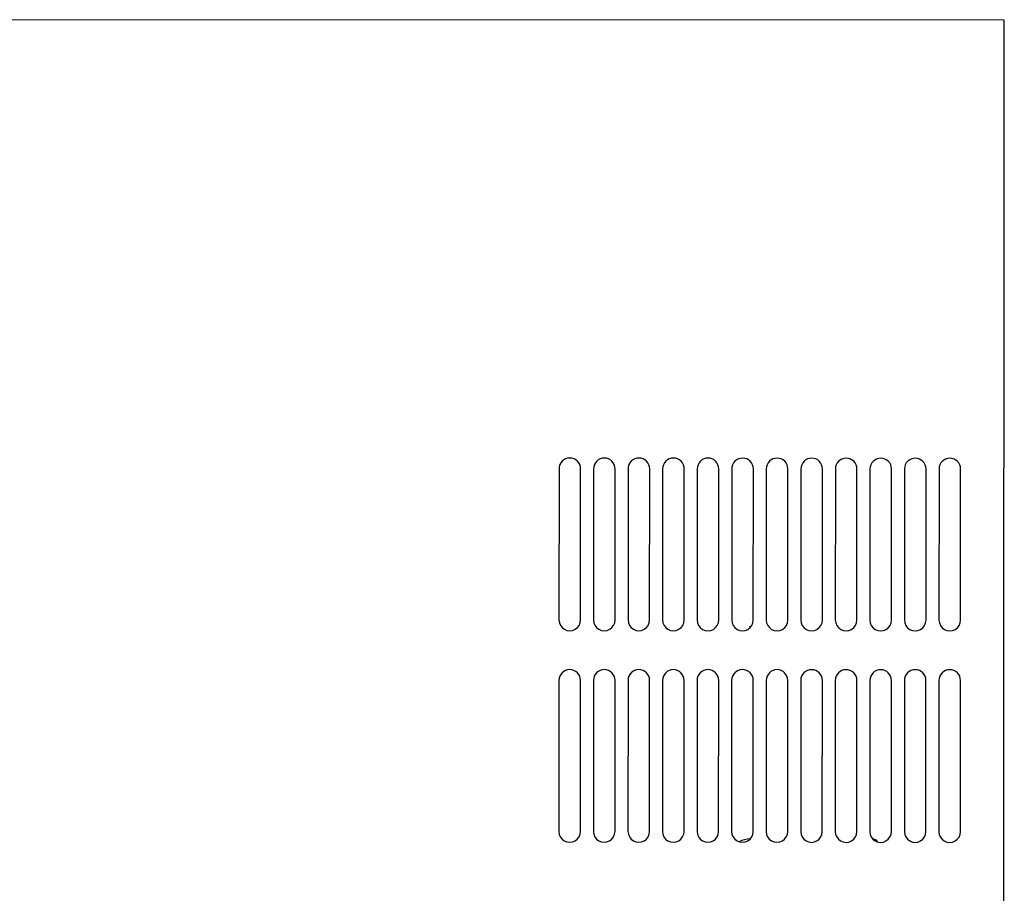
# Model space of a CAD drawing. Extents: x -71 to 52, y -13 to 68.
# Tile 64 of 81: x 30.74 to 36.44, y 50.52 to 55.58. Entities that reach past the tile are written whole.
import ezdxf

# ---------------------------------------------------------------- set-up
doc = ezdxf.new("R2010")
doc.units = 0
doc.header["$LTSCALE"] = 1.21
doc.header["$MEASUREMENT"] = 0
doc.layers.get('0').update_dxf_attribs({"linetype": 'CONTINUOUS'})

msp = doc.modelspace()

# ---------------------------------------------------------------- linework, layer by layer
at = {"color": 7, "linetype": 'Continuous'}
for p, q in [((36.4445, 55.5791), (28.1635, 55.5822)), ((36.4408, 45.9291), (36.4445, 55.5791)), ((33.8665, 52.9811), (33.8662, 52.1061)), ((33.9912, 52.106), (33.9915, 52.981)), ((34.0665, 52.981), (34.0662, 52.106)), ((34.1912, 52.1059), (34.1915, 52.9809)), ((34.2665, 52.9809), (34.2662, 52.1059)), ((34.3912, 52.1059), (34.3915, 52.9809)), ((34.4665, 52.9808), (34.4662, 52.1058)), ((34.5912, 52.1058), (34.5915, 52.9808)), ((34.6665, 52.9807), (34.6662, 52.1057)), ((34.7912, 52.1057), (34.7915, 52.9807)), ((34.8665, 52.9807), (34.8662, 52.1057)), ((34.9912, 52.1056), (34.9915, 52.9806)), ((35.0665, 52.9806), (35.0662, 52.1056)), ((35.1912, 52.1056), (35.1915, 52.9806)), ((35.2665, 52.9805), (35.2662, 52.1055)), ((35.3912, 52.1055), (35.3915, 52.9805)), ((35.4665, 52.9804), (35.4662, 52.1054)), ((35.5912, 52.1054), (35.5915, 52.9804)), ((35.6665, 52.9804), (35.6662, 52.1054)), ((35.7912, 52.1053), (35.7915, 52.9803)), ((35.8665, 52.9803), (35.8662, 52.1053)), ((35.9912, 52.1052), (35.9915, 52.9802)), ((36.0665, 52.9802), (36.0662, 52.1052)), ((36.1912, 52.1052), (36.1915, 52.9802)), ((34.9699, 52.0684), (34.9782, 52.0684)), ((33.866, 51.7561), (33.8657, 50.8811)), ((33.9907, 50.881), (33.991, 51.756)), ((34.066, 51.756), (34.0657, 50.881)), ((34.1907, 50.8809), (34.191, 51.7559)), ((34.266, 51.7559), (34.2657, 50.8809)), ((34.3907, 50.8809), (34.391, 51.7559)), ((34.466, 51.7558), (34.4657, 50.8808)), ((34.5907, 50.8808), (34.591, 51.7558)), ((34.666, 51.7557), (34.6657, 50.8807)), ((34.7907, 50.8807), (34.791, 51.7557)), ((34.866, 51.7557), (34.8657, 50.8807)), ((34.9907, 50.8806), (34.991, 51.7556)), ((35.066, 51.7556), (35.0657, 50.8806)), ((35.1907, 50.8806), (35.191, 51.7556)), ((35.266, 51.7555), (35.2657, 50.8805)), ((35.3907, 50.8805), (35.391, 51.7555)), ((35.466, 51.7554), (35.4657, 50.8804)), ((35.5907, 50.8804), (35.591, 51.7554)), ((35.666, 51.7554), (35.6657, 50.8804)), ((35.7907, 50.8803), (35.791, 51.7553)), ((35.866, 51.7553), (35.8657, 50.8803)), ((35.9907, 50.8802), (35.991, 51.7552)), ((36.066, 51.7552), (36.0657, 50.8802)), ((36.1907, 50.8802), (36.191, 51.7552))]:
    msp.add_line(p, q, dxfattribs=at)
for centre, radius, start, end in [((33.929, 52.981), 0.0625, 359.9784, 179.9784), ((34.129, 52.981), 0.0625, 359.9784, 179.9784), ((34.329, 52.9809), 0.0625, 359.9784, 179.9784), ((34.529, 52.9808), 0.0625, 359.9784, 179.9784), ((34.729, 52.9807), 0.0625, 359.9784, 179.9784), ((34.929, 52.9806), 0.0625, 359.9784, 179.9784), ((35.129, 52.9806), 0.0625, 359.9784, 179.9784), ((35.329, 52.9805), 0.0625, 359.9784, 179.9784), ((35.529, 52.9804), 0.0625, 359.9784, 179.9784), ((35.729, 52.9803), 0.0625, 359.9784, 179.9784), ((35.929, 52.9803), 0.0625, 359.9784, 179.9784), ((36.129, 52.9802), 0.0625, 359.9784, 179.9784), ((33.9287, 52.106), 0.0625, 179.9784, 359.9784), ((34.1287, 52.106), 0.0625, 179.9784, 359.9784), ((34.3287, 52.1059), 0.0625, 179.9784, 359.9784), ((34.5287, 52.1058), 0.0625, 179.9784, 359.9784), ((34.7287, 52.1057), 0.0625, 179.9784, 359.9784), ((34.9287, 52.1056), 0.0625, 179.9784, 359.9784), ((35.1287, 52.1056), 0.0625, 179.9784, 359.9784), ((35.3287, 52.1055), 0.0625, 179.9784, 359.9784), ((35.5287, 52.1054), 0.0625, 179.9784, 359.9784), ((35.7287, 52.1053), 0.0625, 179.9784, 359.9784), ((35.9287, 52.1053), 0.0625, 179.9784, 359.9784), ((36.1287, 52.1052), 0.0625, 179.9784, 359.9784), ((35.4093, 52.2489), 0.475, 202.3237, 203.2277), ((33.9285, 51.756), 0.0625, 359.9784, 179.9784), ((34.1285, 51.756), 0.0625, 359.9784, 179.9784), ((34.3285, 51.7559), 0.0625, 359.9784, 179.9784), ((34.5285, 51.7558), 0.0625, 359.9784, 179.9784), ((34.7285, 51.7557), 0.0625, 359.9784, 179.9784), ((34.9285, 51.7556), 0.0625, 359.9784, 179.9784), ((35.1285, 51.7556), 0.0625, 359.9784, 179.9784), ((35.3285, 51.7555), 0.0625, 359.9784, 179.9784), ((35.5285, 51.7554), 0.0625, 359.9784, 179.9784), ((35.7285, 51.7553), 0.0625, 359.9784, 179.9784), ((35.9285, 51.7553), 0.0625, 359.9784, 179.9784), ((36.1285, 51.7552), 0.0625, 359.9784, 179.9784), ((33.9282, 50.881), 0.0625, 179.9784, 359.9784), ((34.1282, 50.881), 0.0625, 179.9784, 359.9784), ((34.3282, 50.8809), 0.0625, 179.9784, 359.9784), ((34.5282, 50.8808), 0.0625, 179.9784, 359.9784), ((34.7282, 50.8807), 0.0625, 179.9784, 359.9784), ((34.9282, 50.8806), 0.0625, 179.9784, 359.9784), ((35.1282, 50.8806), 0.0625, 179.9784, 359.9784), ((35.3282, 50.8805), 0.0625, 179.9784, 359.9784), ((35.5282, 50.8804), 0.0625, 179.9784, 359.9784), ((35.7282, 50.8803), 0.0625, 179.9784, 359.9784), ((35.9282, 50.8803), 0.0625, 179.9784, 359.9784), ((36.1282, 50.8802), 0.0625, 179.9784, 359.9784), ((34.9836, 50.674), 0.165, 93.3198, 116.7058), ((35.6637, 50.7774), 0.065, 40.8832, 74.5738)]:
    msp.add_arc(centre, radius, start, end, dxfattribs=at)

doc.saveas('drawing.dxf')
